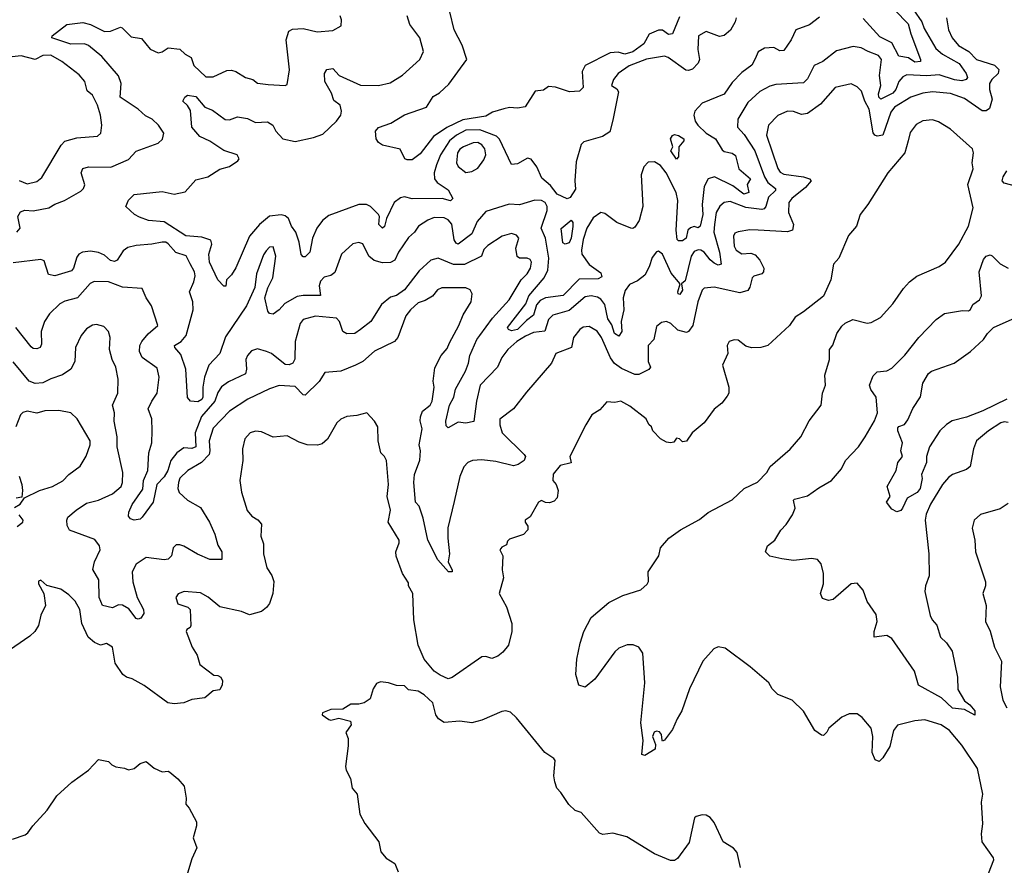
# Model space of a CAD drawing. Extents: x 1892934 to 2008621, y 567149 to 683290.
# Tile 186 of 256: x 1954218 to 1959176, y 624677 to 628936. Entities that reach past the tile are written whole.
import ezdxf

# ---------------------------------------------------------------- set-up
doc = ezdxf.new("R2010")
doc.units = 0

msp = doc.modelspace()

# ---------------------------------------------------------------- linework, layer by layer
at = {"layer": '0CON20XD'}
for points in [[(1958718.7, 628985), (1958760.2, 628925), (1958772.1, 628892.1), (1958831, 628791), (1958865, 628762.2), (1958948.1, 628715), (1958984.6, 628665), (1958990.5, 628645), (1958984.3, 628635), (1958961.6, 628628.4), (1958925, 628632.3), (1958848.1, 628658.1), (1958785, 628652.4), (1958685, 628657.6), (1958665, 628647.3), (1958645.2, 628625), (1958629.3, 628585), (1958615, 628566), (1958555, 628535.4), (1958544.3, 628545), (1958542.3, 628562.3), (1958554.5, 628605), (1958548.3, 628655), (1958557.2, 628735), (1958541.9, 628755), (1958490.6, 628775), (1958455, 628793.8), (1958415, 628800), (1958330.8, 628779.2), (1958261.5, 628725), (1958218.2, 628705), (1958185, 628638.6), (1958165, 628617.5), (1958025, 628609.2), (1957995, 628601.4), (1957945, 628574.4), (1957885, 628518.1), (1957834.2, 628435), (1957831.9, 628395), (1957866.8, 628356.8), (1957920.5, 628275), (1957968.4, 628145), (1957985.2, 628115), (1958024.6, 628085), (1958023.2, 628075), (1957988.4, 628041.6), (1957975.1, 627994.9), (1957966.7, 627983.3), (1957955, 627979.2), (1957875, 627989.3), (1957795, 628020.7), (1957764.8, 628015.2), (1957743.4, 627996.6), (1957725.3, 627965), (1957716.3, 627905), (1957713.3, 627865), (1957742.5, 627765), (1957750.4, 627705), (1957735, 627699.5), (1957715, 627709.8), (1957695, 627725.7), (1957665, 627764.7), (1957648.5, 627775), (1957635, 627777), (1957615, 627768.6), (1957599.5, 627745), (1957569.2, 627620.8), (1957550, 627605), (1957555, 627573.3), (1957542.3, 627552.3), (1957534.4, 627554.4), (1957531.2, 627565), (1957544, 627605), (1957499, 627659), (1957455, 627754.3), (1957435, 627770), (1957425, 627766), (1957402.4, 627737.6), (1957388.4, 627691.6), (1957365, 627648.6), (1957329.3, 627620.7), (1957287.8, 627602.2), (1957267.4, 627572.6), (1957256.7, 627535), (1957260.5, 627475), (1957246.2, 627415), (1957250.2, 627365), (1957235, 627342.5), (1957213.8, 627355), (1957199.1, 627399.1), (1957179.4, 627429.4), (1957165, 627500.7), (1957145, 627527.4), (1957127.8, 627537.8), (1957095, 627545.3), (1957065, 627540), (1956985, 627471.4), (1956901.9, 627448.1), (1956881.1, 627425), (1956862.9, 627367.1), (1956805, 627360), (1956765, 627341.2), (1956721.7, 627315), (1956676.7, 627275), (1956645.7, 627235), (1956623.7, 627186.3), (1956536.7, 627095), (1956518.1, 627015), (1956505, 626911.2), (1956465, 626904.4), (1956425, 626908.6), (1956375, 626880), (1956365, 626890), (1956364.5, 626914.5), (1956381.8, 626995), (1956403.2, 627035), (1956412.7, 627075), (1956462.7, 627165), (1956478.3, 627205), (1956485.2, 627245), (1956519, 627325), (1956534.2, 627345), (1956598, 627432), (1956683.4, 627525), (1956743.7, 627625), (1956773.3, 627655), (1956790.7, 627685), (1956794.7, 627714.7), (1956788.5, 627728.5), (1956774.1, 627734.1), (1956735, 627733.9), (1956723.5, 627743.5), (1956715.4, 627785), (1956732.1, 627835), (1956720.4, 627850.4), (1956695, 627859.6), (1956647.5, 627845), (1956575, 627799.1), (1956555, 627777.5), (1956542.9, 627745), (1956457.7, 627702.3), (1956402.3, 627702.3), (1956325, 627735.4), (1956288.6, 627725), (1956229.9, 627670.1), (1956155, 627575.4), (1956115, 627546.9), (1956085, 627537.7), (1956039.3, 627500.7), (1955986, 627415), (1955933.8, 627376.2), (1955905, 627355.4), (1955865, 627353.2), (1955845, 627365.7), (1955828.9, 627415), (1955812.7, 627432.7), (1955707.8, 627442.2), (1955645, 627425.5), (1955629.5, 627405), (1955605.3, 627315), (1955604.1, 627225.9), (1955594.1, 627205.9), (1955575, 627197.5), (1955555, 627199.1), (1955485.5, 627255), (1955461.2, 627265), (1955415, 627278.1), (1955385, 627268.6), (1955364.5, 627245), (1955356.2, 627225), (1955360, 627175), (1955355, 627151.9), (1955268.6, 627111.4), (1955234, 627086), (1955215, 627057.5), (1955200.6, 627015), (1955133.4, 626936.6), (1955101, 626855), (1955104.7, 626785), (1955085, 626775.3), (1955045, 626779.3), (1955009.8, 626755), (1954978.2, 626715), (1954964.2, 626665), (1954946, 626634), (1954909.2, 626595), (1954890.8, 626505), (1954835, 626430), (1954825, 626420.8), (1954795, 626414.2), (1954775, 626422), (1954765.7, 626435.7), (1954767.3, 626455), (1954785, 626494.4), (1954838.5, 626571.5), (1954841.4, 626615), (1954862.6, 626665), (1954868.9, 626755), (1954883.6, 626805), (1954884.5, 626865), (1954882.5, 626925), (1954865.5, 626975), (1954882.7, 627015), (1954910.5, 627055), (1954920.4, 627135), (1954910.9, 627180.9), (1954833.9, 627233.9), (1954821.3, 627265), (1954822.5, 627295), (1954832.3, 627315), (1954865, 627353.5), (1954912.9, 627395), (1954881.5, 627495), (1954854.4, 627535), (1954835, 627581.2), (1954735, 627588.8), (1954665, 627615.9), (1954593, 627617), (1954573.3, 627606.7), (1954509.2, 627535), (1954445, 627518.4), (1954419.6, 627505), (1954368, 627455), (1954342.1, 627415), (1954325.3, 627365), (1954327.8, 627302.2), (1954321.2, 627285), (1954305, 627277.5), (1954285, 627280), (1954275, 627288.1), (1954198.9, 627385)], [(1958245, 628947.9), (1958195, 628910), (1958126, 628885), (1958102.2, 628835), (1958065, 628780), (1958045, 628778.6), (1958015, 628796), (1957967.7, 628792.3), (1957936, 628774), (1957921.5, 628738.5), (1957905, 628706.5), (1957855, 628670.4), (1957805, 628620), (1957765, 628561.5), (1957654.7, 628515.3), (1957618.1, 628475), (1957613.1, 628455), (1957618.5, 628425), (1957632.1, 628405), (1957674.6, 628365), (1957721.6, 628335), (1957755, 628280), (1957765, 628271.9), (1957805, 628263.6), (1957821.8, 628251.8), (1957839.7, 628185), (1957897.5, 628135), (1957880.5, 628105), (1957890, 628065), (1957865, 628057.7), (1957808.4, 628098.4), (1957716.4, 628143.6), (1957685, 628133.8), (1957663.8, 628096.2), (1957655.2, 628005), (1957658.4, 627955), (1957644.4, 627895.6), (1957635, 627887.5), (1957615, 627893.5), (1957595, 627887.1), (1957582.7, 627875), (1957573.3, 627835), (1957555, 627821.5), (1957535, 627822.1), (1957528.8, 627828.8), (1957523.5, 627875), (1957531.6, 628025), (1957523.9, 628065), (1957473.2, 628165), (1957445, 628201.8), (1957415, 628220), (1957382.2, 628217.8), (1957361.5, 628195), (1957347.3, 628155), (1957355.9, 627995), (1957337.3, 627925), (1957315, 627890), (1957305, 627883.8), (1957295, 627886.2), (1957225, 627913.8), (1957165, 627960), (1957145, 627964.3), (1957105, 627937.1), (1957074.4, 627885), (1957055, 627828), (1957046.5, 627775), (1957049.3, 627755), (1957085, 627703.1), (1957145, 627660.8), (1957149.1, 627640.9), (1957130, 627630), (1957035, 627628.1), (1956955, 627546.3), (1956865, 627535.6), (1956838.6, 627521.4), (1956819.6, 627500.4), (1956805, 627447.5), (1956769.1, 627420.9), (1956725.3, 627375), (1956695, 627368.8), (1956680, 627375), (1956674.3, 627385), (1956766, 627504), (1956782.5, 627545), (1956858.8, 627635), (1956876.7, 627675), (1956882.6, 627735), (1956866, 627836), (1956844.2, 627885), (1956873.5, 627975), (1956873.3, 627995), (1956863.8, 628015), (1956845, 628025.3), (1956812.5, 628027.5), (1956735, 628003.4), (1956683.3, 628006.7), (1956565, 627969.2), (1956520.7, 627919.3), (1956495, 627856.7), (1956425, 627805.5), (1956415, 627810), (1956406.2, 627826.2), (1956394.1, 627905.9), (1956375, 627928.2), (1956355, 627937.6), (1956305, 627939.6), (1956273.4, 627926.6), (1956226.7, 627895), (1956205.5, 627865), (1956175, 627839.1), (1956124.7, 627765), (1956107.5, 627725), (1956085, 627712.3), (1956045, 627711.5), (1956003.2, 627723.2), (1955976.5, 627745), (1955945, 627807.1), (1955925, 627814.2), (1955895, 627806.9), (1955838.9, 627755), (1955805, 627661.9), (1955785, 627647.3), (1955751.4, 627638.6), (1955731.9, 627618.1), (1955725.5, 627595), (1955732.7, 627547.3), (1955645, 627547.1), (1955615, 627541.6), (1955553.4, 627506.6), (1955525, 627474.6), (1955495, 627452.9), (1955475.8, 627455.8), (1955466.9, 627466.9), (1955452.1, 627535), (1955467.3, 627585), (1955492.1, 627635), (1955506.9, 627745), (1955495, 627791.2), (1955475, 627790), (1955458.7, 627771.3), (1955445, 627750.8), (1955409.7, 627655), (1955402.3, 627587.7), (1955360.8, 627495), (1955255, 627338.9), (1955226, 627255), (1955170.9, 627195), (1955147.7, 627135), (1955139.5, 627085), (1955140.9, 627035), (1955135, 627023.6), (1955115, 627010.5), (1955077.5, 627015), (1955063.3, 627033.3), (1955054.8, 627175), (1955029.9, 627249.9), (1954999.1, 627285), (1954998.1, 627295), (1955031.3, 627315), (1955055.6, 627344.4), (1955091.3, 627475), (1955090.3, 627515), (1955072.1, 627565), (1955095.5, 627615), (1955102.1, 627645), (1955098.4, 627665), (1955076.6, 627706.6), (1955056.9, 627746.9), (1955003.3, 627763.3), (1954965, 627807.5), (1954953.3, 627815), (1954935, 627816), (1954882.5, 627805), (1954805, 627798.9), (1954762.3, 627787.7), (1954738.3, 627771.7), (1954708.9, 627725), (1954695, 627717.7), (1954675, 627722.4), (1954645, 627750.5), (1954615, 627762.4), (1954575, 627770.4), (1954534.7, 627765.3), (1954515.3, 627754.7), (1954505, 627740.5), (1954489, 627685), (1954479.2, 627670.8), (1954395, 627646.4), (1954362.9, 627652.9), (1954340.9, 627720.9), (1954325, 627728.5), (1954185, 627711.6)], [(1954203.8, 627865), (1954219.5, 627885), (1954208.6, 627945), (1954222.2, 627967.8), (1954244.4, 627975.6), (1954285, 627972.9), (1954365, 627988.1), (1954395, 628007.1), (1954444.3, 628025), (1954525, 628072.2), (1954538.9, 628085), (1954545.4, 628104.6), (1954526.7, 628165), (1954535, 628186.4), (1954565, 628194.6), (1954676.7, 628193.3), (1954765, 628231.9), (1954805, 628274.3), (1954915.5, 628314.5), (1954936.8, 628333.2), (1954944.2, 628365), (1954916, 628405), (1954885.7, 628435), (1954851.1, 628451.1), (1954815, 628484.5), (1954724.5, 628545), (1954729.6, 628615), (1954715, 628652.5), (1954630.7, 628750.7), (1954565, 628805.3), (1954545, 628813.6), (1954475, 628811.8), (1954380, 628845), (1954381.2, 628855), (1954455, 628911.9), (1954535, 628921.9), (1954575, 628911.2), (1954645, 628876.9), (1954675, 628877.3), (1954725, 628897.5), (1954734.3, 628894.3), (1954779.8, 628849.8), (1954831.3, 628841.3), (1954875, 628788.1), (1954915, 628768.1), (1954935, 628773.1), (1954965.4, 628794.6), (1955025, 628787.5), (1955051.9, 628761.9), (1955081.1, 628745), (1955095.3, 628705.3), (1955155, 628647.8), (1955191.7, 628648.3), (1955260.7, 628679.3), (1955285, 628681.1), (1955305.5, 628675.5), (1955355, 628644.5), (1955391.2, 628635), (1955415, 628616.9), (1955469.4, 628609.4), (1955555, 628603.8), (1955565, 628610), (1955576.4, 628683.6), (1955560.4, 628835), (1955572.4, 628877.6), (1955592.3, 628887.7), (1955645, 628891.8), (1955715, 628874.4), (1955795, 628880.8), (1955836.7, 628905), (1955838.6, 628935), (1955832, 628955)], [(1957825.4, 628945), (1957820.7, 628925), (1957797.5, 628882.5), (1957764.5, 628855.5), (1957741.5, 628851.5), (1957675, 628876.2), (1957635.8, 628855), (1957632, 628785), (1957641.8, 628735), (1957634, 628716), (1957605, 628687.1), (1957585, 628680), (1957572.3, 628682.3), (1957482.7, 628745), (1957465, 628751.4), (1957375, 628736.9), (1957286.4, 628703.6), (1957231.2, 628665), (1957208.8, 628635), (1957197.5, 628605), (1957225, 628587.5), (1957233, 628573), (1957205, 628430), (1957188.8, 628371.2), (1957153, 628347), (1957059.2, 628320.8), (1957045, 628306.7), (1957020.5, 628219.5), (1957012.5, 628125), (1957017.1, 628082.9), (1956989.2, 628040.8), (1956975, 628033.3), (1956925, 628057), (1956890.4, 628100.4), (1956847, 628137), (1956821.5, 628195), (1956792.6, 628232.6), (1956775, 628238.1), (1956725, 628210.6), (1956695, 628206.2), (1956633.5, 628333.5), (1956619.3, 628349.3), (1956535, 628381), (1956465, 628378.8), (1956416.6, 628353.4), (1956382.2, 628325), (1956337.6, 628255), (1956317.4, 628205), (1956305.3, 628165), (1956306.2, 628135), (1956320.5, 628115), (1956375, 628078.5), (1956399.4, 628035), (1956386.5, 628023.5), (1956344.8, 628034.8), (1956195, 628033.1), (1956155, 628043.8), (1956135, 628038.5), (1956104.2, 628015.8), (1956065.4, 627935), (1956055, 627893.8), (1956045, 627886), (1956027.1, 627905), (1956029.2, 627945), (1956024.2, 627955), (1955985, 627995.5), (1955965, 628005.3), (1955926.2, 628005), (1955775, 627948.8), (1955742.5, 627925), (1955713.5, 627885), (1955692.3, 627835), (1955678.9, 627765), (1955655, 627740.8), (1955645, 627741.2), (1955635, 627753.3), (1955625.4, 627815), (1955608.9, 627865), (1955587, 627895), (1955571.2, 627935), (1955555, 627948.4), (1955535, 627952.8), (1955475, 627946.7), (1955425, 627904.7), (1955375.2, 627844.8), (1955306.1, 627686.1), (1955285, 627651.2), (1955260, 627625), (1955256.2, 627593.8), (1955245, 627593.3), (1955215, 627625.8), (1955174, 627715), (1955171.1, 627755), (1955185.3, 627805.3), (1955180.4, 627825), (1955135, 627841.2), (1955055, 627846.6), (1954945, 627917.7), (1954866.7, 627925), (1954820.5, 627940.5), (1954796, 627955), (1954752.5, 627995), (1954765, 628026.7), (1954794.6, 628055.4), (1954935, 628070.4), (1954995, 628057.1), (1955051.2, 628068.8), (1955105, 628130), (1955165, 628144.5), (1955225, 628182.7), (1955275, 628197.1), (1955317.1, 628225), (1955322.5, 628235), (1955312.5, 628255), (1955245, 628277.6), (1955175, 628324.3), (1955125, 628347.3), (1955084.2, 628395), (1955078, 628478), (1955063.4, 628503.4), (1955040, 628525), (1955050, 628545), (1955062.5, 628555), (1955105, 628548.9), (1955150, 628495), (1955189.5, 628479.5), (1955252.4, 628432.4), (1955275, 628430.8), (1955315, 628446.9), (1955365, 628437.7), (1955405, 628418), (1955465, 628421.5), (1955493.1, 628405), (1955507.5, 628375), (1955542.2, 628335), (1955605, 628322.5), (1955697.9, 628342.1), (1955745, 628360), (1955813.8, 628425), (1955834.5, 628455), (1955839.1, 628475), (1955830.9, 628505), (1955799.6, 628529.6), (1955788, 628565), (1955753.8, 628625), (1955751.9, 628665), (1955765, 628684.2), (1955795, 628689.4), (1955826.9, 628655), (1955933.3, 628606.7), (1956025, 628603.8), (1956082.6, 628617.4), (1956145, 628656.9), (1956233.1, 628735), (1956250.8, 628775), (1956233.5, 628845), (1956182, 628912), (1956168.6, 628955)], [(1957540.5, 628949.5), (1957504.7, 628865.3), (1957485, 628862), (1957455, 628882.5), (1957435, 628883.1), (1957387.8, 628862.2), (1957360.5, 628815), (1957305, 628774.5), (1957265, 628761.9), (1957232.3, 628772.3), (1957191.8, 628768.2), (1957065.7, 628705), (1957050.5, 628675), (1957055.6, 628595), (1957036.7, 628575), (1956987, 628573), (1956916.1, 628596.1), (1956880.3, 628599.7), (1956855, 628581.2), (1956814.2, 628575.8), (1956763.6, 628496.4), (1956725, 628490.8), (1956685, 628494), (1956655, 628487.5), (1956599.5, 628470.5), (1956565, 628450.4), (1956448.6, 628431.4), (1956368, 628392), (1956301.8, 628348.2), (1956235, 628260.6), (1956195, 628230), (1956169.3, 628229.3), (1956157.5, 628235), (1956133.6, 628283.6), (1956044.1, 628304.1), (1956025, 628317.5), (1956013.3, 628335), (1956010, 628375), (1956025, 628393.3), (1956087.5, 628415), (1956155, 628455.8), (1956266.7, 628495), (1956300.3, 628549.7), (1956331.8, 628568.2), (1956379.6, 628610.4), (1956470, 628735), (1956446.8, 628806.8), (1956405.9, 628885), (1956383.6, 628975)], [(1958884.4, 628945), (1958894.4, 628885), (1958914.2, 628844.2), (1958945, 628805.6), (1958996.7, 628775), (1959036.7, 628735), (1959127.3, 628707.3), (1959147.9, 628685), (1959145.5, 628665), (1959112.7, 628635), (1959102.1, 628615), (1959101.8, 628585), (1959115.3, 628535), (1959101.9, 628488.1), (1959085, 628476.2), (1959065, 628477.3), (1958975, 628538.8), (1958905, 628564.7), (1958815, 628571.8), (1958765, 628565.9), (1958705, 628545.3), (1958622.7, 628495), (1958605, 628469.4), (1958565, 628354.4), (1958535, 628348.6), (1958523.4, 628353.4), (1958515, 628366.7), (1958495.7, 628485), (1958473.8, 628525), (1958457.3, 628575), (1958435, 628598.1), (1958405, 628611.9), (1958325, 628594.4), (1958250, 628510), (1958185, 628462.5), (1958155, 628458.9), (1958115, 628472.9), (1958085, 628474.5), (1958035, 628453.3), (1957988.5, 628405), (1957978, 628355), (1958035, 628186.5), (1958047.4, 628167.4), (1958065, 628157.4), (1958165, 628144.1), (1958195.8, 628135), (1958204, 628125), (1958175, 628090.3), (1958105.5, 628035), (1958091.2, 628015), (1958090, 627965), (1958114.5, 627905), (1958108.6, 627875), (1958085, 627867.1), (1957936.4, 627876.4), (1957895, 627877.8), (1957835, 627867.8), (1957819.5, 627860.5), (1957811.8, 627845), (1957816.2, 627795), (1957825, 627774.6), (1957855, 627756.7), (1957899.7, 627759.7), (1957921.8, 627751.8), (1957945.4, 627725), (1957965.4, 627685), (1957963.5, 627665), (1957954.7, 627655.3), (1957915, 627643.5), (1957905.6, 627635), (1957895, 627588), (1957885, 627571.4), (1957845, 627559.5), (1957715, 627588.9), (1957665, 627584), (1957655, 627573.3), (1957632.1, 627515), (1957608.2, 627395), (1957585.5, 627364.5), (1957575, 627360.8), (1957532.6, 627372.6), (1957497.1, 627405), (1957475, 627415.6), (1957449.7, 627410.3), (1957425, 627390), (1957410.6, 627325), (1957382.9, 627295), (1957382.4, 627215), (1957393.5, 627185), (1957386, 627174), (1957335, 627148.5), (1957315, 627149.4), (1957248.5, 627178.5), (1957213.8, 627203.8), (1957193, 627233)], [(1958625, 628983.8), (1958692.4, 628915), (1958705.5, 628865), (1958754.7, 628735), (1958753.3, 628725), (1958725, 628721.6), (1958694, 628744), (1958645, 628751.4), (1958609.4, 628819.4), (1958549.6, 628849.6), (1958465, 628942.6)], [(1954214.8, 628125.2), (1954255, 628109.6), (1954305, 628121.4), (1954329.3, 628140.7), (1954426.1, 628303.9), (1954445, 628323.3), (1954505, 628341.1), (1954610.3, 628349.7), (1954626.9, 628365), (1954631.1, 628405), (1954625.4, 628455.4), (1954609.2, 628505), (1954585, 628556), (1954557.3, 628577.3), (1954545.8, 628625), (1954517.4, 628657.4), (1954430.7, 628725), (1954375, 628756.7), (1954334.8, 628755.2), (1954295, 628735.9), (1954225, 628753.8), (1954105, 628740.8)], [(1959096, 624635), (1959123.9, 624705), (1959122.3, 624715), (1959064.5, 624795), (1959060.6, 624835), (1959067.5, 624885), (1959061.1, 624995), (1959067.6, 625035), (1959041.1, 625165), (1958962.3, 625282.3), (1958899.5, 625355), (1958857.5, 625385), (1958775, 625408.6), (1958725, 625403.8), (1958638.3, 625381.7), (1958618, 625355), (1958600, 625275), (1958565, 625217.5), (1958545, 625200), (1958525, 625207.5), (1958510.8, 625245), (1958514.6, 625325), (1958505, 625366.7), (1958460.9, 625420.9), (1958435, 625440), (1958395, 625440), (1958357.3, 625422.7), (1958292.3, 625367.7), (1958283, 625347), (1958265, 625330), (1958255, 625332.5), (1958221.2, 625355), (1958165, 625453.8), (1958107.7, 625507.7), (1958035, 625536.7), (1958006.7, 625565), (1957990, 625595), (1957896.1, 625676.1), (1957770.7, 625770.7), (1957735, 625777.5), (1957713.6, 625766.4), (1957657.5, 625705), (1957590.8, 625565), (1957552.5, 625455), (1957528, 625415), (1957505, 625360), (1957465, 625307.5), (1957455, 625302.5), (1957452.5, 625307.5), (1957449.2, 625335), (1957439.5, 625349.5), (1957425, 625352.9), (1957413.5, 625346.5), (1957403.8, 625325), (1957420, 625285), (1957418.3, 625261.7), (1957365, 625230), (1957350, 625235), (1957357.5, 625305), (1957345.8, 625395), (1957365.7, 625595), (1957355.8, 625745), (1957335.6, 625775.6), (1957306.6, 625786.6), (1957277, 625787), (1957235, 625770), (1957215, 625752), (1957114, 625615), (1957065, 625573.8), (1957033.9, 625583.9), (1957017.7, 625637.7), (1957023.1, 625715), (1957040, 625795), (1957058.6, 625855), (1957095.8, 625925), (1957185, 626000.8), (1957255, 626035.8), (1957345, 626064.4), (1957377.8, 626092.2), (1957383.9, 626106.1), (1957383.3, 626155), (1957435.6, 626235), (1957444.5, 626275.5), (1957486.4, 626323.6), (1957545, 626367.1), (1957641.7, 626418.3), (1957685, 626454.3), (1957805, 626518.1), (1957866.2, 626575), (1957933, 626607), (1957980.4, 626655), (1957997.3, 626685), (1958097.7, 626772.3), (1958151.1, 626835), (1958192.5, 626915), (1958254.2, 626995), (1958260, 627055), (1958276, 627095), (1958272, 627145), (1958296.2, 627225), (1958296.2, 627275), (1958312.9, 627297.1), (1958332.2, 627355), (1958358.6, 627391.4), (1958375, 627407.8), (1958412.5, 627425), (1958485, 627408.1), (1958505, 627411.4), (1958552, 627435), (1958615.3, 627504.7), (1958668.1, 627581.9), (1958698.1, 627615), (1958735, 627643.5), (1958848.1, 627691.9), (1958879.4, 627715), (1958946.4, 627805), (1958995.7, 627895.7), (1959018.8, 627988.8), (1958993.1, 628105), (1959019.6, 628185), (1959013.3, 628215), (1959021.2, 628265), (1959016.2, 628285), (1958905.8, 628385), (1958845, 628421.5), (1958815, 628432.1), (1958765, 628427.1), (1958732, 628408), (1958701.9, 628368.1), (1958691.2, 628325), (1958675.2, 628265), (1958588.9, 628165), (1958488.5, 628005), (1958449.4, 627955), (1958432, 627895), (1958391.8, 627848.2), (1958341.9, 627735), (1958315.4, 627704.6), (1958302.5, 627625), (1958265, 627543.3), (1958165, 627463.8), (1958122.2, 627437.8), (1958094, 627395), (1957985, 627294.2), (1957950, 627285), (1957903, 627283), (1957875, 627291.2), (1957835, 627321.2), (1957815, 627324), (1957790, 627315), (1957781.2, 627295), (1957783.3, 627255), (1957756.7, 627195), (1957789.2, 627085), (1957788.6, 627055), (1957780.9, 627039.1), (1957754.2, 627005), (1957715, 626974), (1957665.4, 626904.6), (1957604.3, 626855.7), (1957575, 626813.3), (1957555, 626808.8), (1957540, 626825), (1957525, 626827.5), (1957511.7, 626808.3), (1957495, 626804), (1957475, 626807.5), (1957445, 626824), (1957406.2, 626865), (1957400, 626885), (1957386.7, 626896.7), (1957373.3, 626925), (1957289.7, 626989.7), (1957245, 627015.2), (1957215, 627008), (1957175, 627011.5), (1957138.5, 626971.5), (1957099.5, 626945), (1957068.5, 626895), (1956988.6, 626735), (1956995, 626703.8), (1956939.5, 626690.5), (1956905, 626647.1), (1956902.7, 626615), (1956918.8, 626595), (1956930, 626565), (1956925, 626526.7), (1956908.6, 626511.4), (1956885, 626502.5), (1956865, 626503.8), (1956845, 626514.5), (1956830, 626505), (1956787.9, 626432.1), (1956762.5, 626415), (1956762.5, 626405), (1956776.7, 626385), (1956776.2, 626366.2), (1956755, 626343.3), (1956685, 626320), (1956675, 626310), (1956669.3, 626290.7), (1956645, 626278.8), (1956636.2, 626265), (1956650, 626235), (1956646.7, 626165), (1956653.8, 626125), (1956632.5, 626045), (1956668.8, 625978.8), (1956695.8, 625895), (1956695.8, 625855), (1956679.2, 625785), (1956650.6, 625749.4), (1956625, 625729.2), (1956595, 625718.6), (1956565, 625728.9), (1956545, 625726.4), (1956395, 625622.5), (1956376.2, 625616.2), (1956335, 625633.5), (1956304.6, 625655), (1956255, 625715.6), (1956224, 625785), (1956203, 625913), (1956198.2, 626045), (1956176.2, 626085), (1956175, 626100), (1956146, 626146), (1956114.2, 626234.2), (1956112, 626255), (1956129.1, 626300.9), (1956128.1, 626315), (1956072.7, 626405), (1956084.4, 626465), (1956067.8, 626535), (1956075.6, 626595), (1956064.4, 626715), (1956055.6, 626735), (1956036.9, 626755), (1956023.3, 626815), (1956021.1, 626885), (1956005, 626914), (1955965.8, 626955.8), (1955915, 626941.9), (1955865, 626937.1), (1955835, 626924.5), (1955814.6, 626905), (1955767.4, 626822.6), (1955740.2, 626799.8), (1955718, 626792), (1955664.8, 626794.8), (1955625, 626808.5), (1955565, 626840.4), (1955495, 626832.7), (1955435, 626860.5), (1955405, 626862.9), (1955378.8, 626855), (1955351.9, 626825), (1955340.6, 626775), (1955341.1, 626715), (1955326.7, 626615), (1955334.1, 626555.9), (1955363, 626463), (1955386.7, 626435), (1955417.3, 626417.3), (1955435.7, 626395.7), (1955432.9, 626335), (1955445.8, 626295), (1955445.6, 626245.6), (1955462, 626175), (1955487, 626137), (1955496.8, 626106.8), (1955492.2, 626045), (1955475.7, 625995), (1955460.8, 625975), (1955435, 625955.8), (1955375, 625938), (1955335, 625955.8), (1955225, 625978.6), (1955167.7, 626027.7), (1955128.6, 626048.6), (1955046, 626055), (1955015.7, 626044.3), (1955004.7, 626025.3), (1955015, 625994.3), (1955065, 625977.5), (1955075.8, 625965), (1955080, 625885), (1955076, 625874), (1955058.8, 625865), (1955056, 625855), (1955086.1, 625775), (1955111.6, 625735), (1955125, 625688), (1955195, 625633.8), (1955215, 625633.3), (1955230, 625625), (1955238.8, 625605), (1955236.7, 625585), (1955225, 625560), (1955192.5, 625555), (1955150.5, 625519.5), (1955085, 625512.5), (1955045, 625494.6), (1954995, 625489.6), (1954964.2, 625495), (1954845, 625582.5), (1954785, 625616), (1954755, 625623.8), (1954737.9, 625637.9), (1954698.6, 625695), (1954685.9, 625775.9), (1954655, 625793.3), (1954625, 625786.2), (1954595, 625798.1), (1954562.9, 625825), (1954531.5, 625895), (1954521.4, 625965), (1954496.4, 626006.4), (1954465, 626038.8), (1954425, 626066.7), (1954355, 626086.7), (1954325, 626112.5), (1954313, 626107), (1954313.3, 626095), (1954340, 626045), (1954347.5, 625985), (1954323.6, 625936.4), (1954312, 625885), (1954294, 625855), (1954269.2, 625830.8), (1954095, 625711.1)], [(1957525, 628234), (1957497.5, 628275), (1957506, 628295), (1957494.5, 628335), (1957505, 628352.5), (1957515, 628357.3), (1957535, 628353.3), (1957562.5, 628335), (1957562, 628325), (1957537.8, 628295), (1957535.4, 628244.6), (1957525, 628234)], [(1956465, 628166.9), (1956495, 628171.1), (1956525, 628187.5), (1956555, 628230.5), (1956564.6, 628255), (1956560.4, 628285), (1956545, 628305.3), (1956525, 628317.5), (1956502, 628315), (1956452.7, 628295), (1956435, 628283.5), (1956422.3, 628265), (1956418.2, 628215), (1956425.8, 628195.8), (1956465, 628166.9)], [(1959277.5, 628085), (1959175, 628112.5), (1959165.6, 628125), (1959169.5, 628145), (1959188.1, 628175)], [(1956965, 627804.4), (1956952.4, 627812.4), (1956945, 627883.8), (1956995, 627926.7), (1957003.1, 627915), (1957003.9, 627893.9), (1956995.5, 627835), (1956985, 627812.5), (1956965, 627804.4)], [(1959195, 626906.5), (1959175, 626910), (1959158, 626905), (1959095.6, 626865), (1959035.6, 626815), (1959020.4, 626775), (1959004.3, 626685), (1958985, 626669.4), (1958915, 626645.5), (1958895, 626629.4), (1958864.5, 626595), (1958803.9, 626495), (1958781.8, 626445), (1958777.3, 626415), (1958795.3, 626245.3), (1958797.5, 626135), (1958779.4, 626085), (1958775.6, 626055), (1958802.5, 625935), (1958812.5, 625912.5), (1958835.5, 625885.5), (1958854.4, 625825), (1958885, 625798), (1958914.2, 625755), (1958940, 625625), (1958942.6, 625562.6), (1958975.7, 625505.7), (1959002.5, 625485), (1959026.7, 625455), (1959026.7, 625433.3), (1958975, 625461.2), (1958915, 625468.1), (1958860, 625520), (1958743.9, 625583.9), (1958723.8, 625655), (1958609, 625819), (1958585, 625833.4), (1958520, 625825), (1958520, 625855), (1958536.2, 625905), (1958529.9, 625939.9), (1958485.5, 626005), (1958465, 626062), (1958435, 626098), (1958405, 626093.8), (1958315, 626016.2), (1958291.2, 626011.2), (1958260.7, 626020.7), (1958251.2, 626045), (1958265.7, 626094.3), (1958265.7, 626145.7), (1958253.8, 626195), (1958235, 626216.7), (1958205, 626222), (1958115, 626212.2), (1958055, 626220), (1957994.5, 626234.5), (1957973.3, 626255), (1957983.3, 626285), (1958020, 626315), (1958050, 626365), (1958077.3, 626392.7), (1958108.9, 626441.1), (1958122.5, 626475), (1958114.5, 626515), (1958118.7, 626521.3), (1958185, 626537.1), (1958241.7, 626578.3), (1958305.5, 626614.5), (1958356.5, 626673.5), (1958375.6, 626715), (1958441.9, 626785), (1958475.6, 626835), (1958522.2, 626915), (1958537.1, 626955), (1958530.6, 627035), (1958503.5, 627073.5), (1958496.7, 627095), (1958515, 627142), (1958535, 627161.4), (1958585, 627166.9), (1958609.6, 627180.4), (1958675, 627245.8), (1958745, 627335.8), (1958832, 627425), (1958874.6, 627455.4), (1958965, 627471.1), (1958995, 627470), (1959005, 627476), (1959018.1, 627501.9), (1959050.8, 627525), (1959061.4, 627545), (1959049.3, 627665), (1959072, 627728), (1959084.4, 627745), (1959105, 627750.9), (1959114, 627746), (1959155, 627705.4), (1959194.7, 627684.7)], [(1957193, 627233), (1957147.8, 627335), (1957125, 627367.5), (1957085, 627391.1), (1957055, 627386.5), (1957039.2, 627375), (1957005.8, 627335), (1956996.9, 627285), (1956918.1, 627255), (1956895.5, 627205), (1956769.5, 627060.5), (1956705, 626975.6), (1956635.5, 626924.5), (1956635.4, 626895), (1956647.8, 626855), (1956758.2, 626745), (1956764.6, 626735), (1956758.2, 626715), (1956728.1, 626695), (1956705, 626689.2), (1956615, 626710.2), (1956545, 626718.4), (1956497.5, 626715), (1956475, 626705.7), (1956455, 626684), (1956434.5, 626635), (1956405, 626508.8), (1956373.7, 626376.3), (1956373.2, 626325), (1956382.9, 626245), (1956376.2, 626205), (1956396.1, 626163.9), (1956395, 626154), (1956377.5, 626155), (1956322.9, 626215), (1956272.9, 626315), (1956249.7, 626425), (1956229.2, 626485), (1956211, 626505), (1956201.9, 626605), (1956205.2, 626645), (1956233.2, 626716.8), (1956236.1, 626765), (1956229.8, 626795), (1956244.1, 626875), (1956233.9, 626915), (1956236.1, 626935), (1956246.7, 626963.3), (1956285, 626994.5), (1956295, 627014.2), (1956305.5, 627085), (1956299.5, 627115), (1956308.1, 627181.9), (1956340.5, 627245), (1956370.9, 627279.1), (1956381.5, 627308.5), (1956428.9, 627395), (1956451.1, 627448.9), (1956490.8, 627515), (1956496.2, 627555), (1956485.9, 627575.9), (1956465, 627586), (1956343.3, 627585), (1956321.2, 627575), (1956297.2, 627542.8), (1956259.3, 627520.7), (1956225, 627509.2), (1956185.4, 627475), (1956161.5, 627445), (1956122.5, 627335), (1956106, 627315), (1956005, 627266.2), (1955945.2, 627214.8), (1955909.2, 627195), (1955835, 627165.4), (1955755, 627158), (1955725.9, 627114.1), (1955655, 627044.2), (1955645, 627047.1), (1955605, 627087.7), (1955525, 627092.9), (1955475, 627077.1), (1955366.1, 627023.9), (1955275, 626963.3), (1955191.4, 626878.6), (1955172.3, 626815), (1955175.8, 626765), (1955171.5, 626745), (1955134, 626706), (1955064.4, 626665), (1955025, 626626.5), (1955018.2, 626605), (1955014.6, 626575), (1955020.5, 626555), (1955062.5, 626515), (1955128.3, 626478.3), (1955173.5, 626405), (1955200.4, 626345), (1955215, 626288.8), (1955236.2, 626255), (1955235, 626216.7), (1955175, 626216.9), (1955113.3, 626243.3), (1955045, 626284.2), (1955025, 626291.2), (1955005, 626290), (1954990.8, 626275), (1954982, 626235), (1954965, 626218.6), (1954945, 626215.7), (1954855, 626226.5), (1954805, 626193.3), (1954783.8, 626155), (1954787.4, 626105), (1954809.8, 626025), (1954841.1, 625965), (1954842.5, 625945), (1954828.3, 625921.7), (1954815, 625915.7), (1954805, 625920), (1954767.9, 625967.9), (1954735, 625987.5), (1954715, 625988.8), (1954685, 625974.1), (1954635.2, 625985.2), (1954617.5, 626025), (1954615.8, 626115), (1954586.1, 626166.1), (1954594.7, 626205), (1954622.3, 626265), (1954619.2, 626285), (1954596.9, 626316.9), (1954468.8, 626365), (1954457.4, 626387.4), (1954454.5, 626415), (1954459.9, 626430.1), (1954501.9, 626465), (1954555, 626500.9), (1954615, 626516.1), (1954685, 626547.2), (1954729.2, 626585), (1954735.4, 626605.4), (1954736.5, 626655), (1954708.1, 626785), (1954709.4, 626835), (1954693.2, 626913.2), (1954694.5, 626955), (1954685.5, 626995), (1954711.5, 627055), (1954713.5, 627125), (1954702.2, 627185), (1954683.1, 627225), (1954670, 627275), (1954672.9, 627335), (1954665.4, 627365), (1954640.9, 627390.9), (1954605, 627400.5), (1954585, 627396.7), (1954555, 627379.4), (1954527.5, 627345), (1954498.2, 627285), (1954495.9, 627214.1), (1954475, 627175.8), (1954433, 627147), (1954375, 627127.1), (1954335, 627105.9), (1954295, 627102.9), (1954264.8, 627114.8), (1954185, 627212.7)], [(1959188.9, 627025), (1959068.5, 626965), (1958985, 626933), (1958914, 626915), (1958885, 626897.5), (1958851.4, 626865), (1958799.3, 626785), (1958784.3, 626735.7), (1958784.2, 626705), (1958758.8, 626645), (1958762.4, 626625), (1958751.8, 626575), (1958736.4, 626555), (1958687.5, 626525), (1958664, 626475), (1958655, 626464), (1958635, 626456.2), (1958610.3, 626470.3), (1958583.3, 626505), (1958601.5, 626535), (1958585.8, 626585), (1958631.2, 626665), (1958639.2, 626705), (1958663.1, 626735), (1958655.5, 626765), (1958663.5, 626805), (1958639.2, 626865), (1958640.5, 626879.5), (1958645, 626886.7), (1958673.1, 626896.9), (1958689.4, 626920.6), (1958715, 626976.7), (1958753.5, 627036.5), (1958765.4, 627105), (1958795, 627153.3), (1958809.2, 627165), (1958924, 627205), (1959005.6, 627265), (1959070.8, 627325), (1959091.1, 627355), (1959122.1, 627385), (1959215, 627426.9)], [(1954191.7, 626478.3), (1954220, 626495), (1954241.7, 626528.3), (1954317.5, 626565), (1954382.5, 626585), (1954435, 626612.5), (1954465, 626644.4), (1954522.2, 626687.8), (1954552.4, 626737.6), (1954573.1, 626795), (1954572.2, 626815), (1954507.1, 626925), (1954475, 626956), (1954415, 626968.2), (1954345, 626965.7), (1954305, 626953.8), (1954255, 626963.5), (1954232.9, 626957.1), (1954222.5, 626945), (1954198.1, 626885)], [(1954215, 626636.7), (1954228, 626595), (1954232.5, 626565), (1954228.3, 626531.7), (1954200, 626525)], [(1959195, 626499.4), (1959155, 626472.2), (1959055.9, 626444.1), (1959023.8, 626415), (1959013.8, 626375), (1959028, 626315), (1959030.6, 626255), (1959081.1, 626105), (1959081.1, 626085), (1959067.8, 626045), (1959084.2, 625985), (1959080.8, 625905), (1959105.4, 625855.4), (1959126.7, 625775), (1959161.5, 625705), (1959155.6, 625575), (1959168.9, 625508.9), (1959189.4, 625469.4)], [(1954205, 626383.3), (1954233.3, 626405), (1954236, 626415), (1954215, 626442.5)], [(1957846.7, 624665), (1957831.5, 624741.5), (1957813, 624763), (1957760.4, 624795), (1957715, 624892.5), (1957695, 624917.1), (1957675, 624929.2), (1957655, 624931.2), (1957625, 624923.3), (1957616.7, 624915), (1957588.6, 624791.4), (1957529.9, 624710.1), (1957515, 624701.2), (1957495, 624701.3), (1957414.9, 624734.9), (1957275, 624820), (1957205, 624838.7), (1957155, 624832.4), (1957138.2, 624838.2), (1957045, 624943.3), (1957015, 624953.3), (1956982.3, 624982.3), (1956943.6, 625043.6), (1956923.3, 625065), (1956913, 625097), (1956907.5, 625127.5), (1956913.9, 625203.9), (1956908, 625215), (1956862, 625245), (1956719.3, 625419.3), (1956688.7, 625448.7), (1956665.5, 625455.5), (1956645, 625451.8), (1956545, 625407.8), (1956495, 625394.2), (1956435, 625402), (1956355.6, 625395.6), (1956326, 625415), (1956314.2, 625435), (1956298, 625495), (1956255, 625535.7), (1956225, 625552.9), (1956175, 625560), (1956155, 625580), (1956115, 625582.5), (1956075, 625596.2), (1956035, 625600), (1956015, 625592.5), (1955997.5, 625565), (1955983.3, 625515), (1955952.5, 625495), (1955925, 625487.5), (1955885, 625488.8), (1955845, 625463.8), (1955785, 625461.2), (1955743.3, 625445), (1955741.2, 625435), (1955775, 625411.1), (1955785, 625408.1), (1955825, 625417.1), (1955883, 625403), (1955887.5, 625385), (1955860, 625345), (1955872.5, 625315), (1955871.7, 625278.3), (1955858.8, 625175), (1955861.2, 625155), (1955883.9, 625113.9), (1955892.5, 625065), (1955917.5, 625035), (1955930, 624935), (1955956.4, 624886.4), (1956026.7, 624795), (1956035.6, 624745), (1956062.6, 624712.6), (1956106.2, 624685), (1956124.2, 624644.2)], [(1954356.7, 624955), (1954404.1, 625025.9), (1954480, 625095), (1954565, 625156.2), (1954615, 625210), (1954665, 625198.8), (1954681.9, 625181.9), (1954702.7, 625172.7), (1954746.4, 625166.4), (1954765, 625157.5), (1954795, 625164), (1954825, 625190), (1954855, 625198.8), (1954895, 625166), (1954935, 625146.7), (1954965, 625150), (1954973.3, 625145), (1955015, 625112.5), (1955046, 625075), (1955055.8, 625015), (1955054, 624985), (1955072, 624965), (1955108, 624895), (1955108.8, 624875), (1955092, 624815), (1955110, 624765), (1955085, 624710), (1955063.6, 624636.4)], [(1954181.7, 624808.3), (1954245, 624830), (1954259.5, 624840.5), (1954284.1, 624875.9), (1954356.7, 624955)]]:
    msp.add_lwpolyline(points, dxfattribs=at)

doc.saveas('drawing.dxf')
